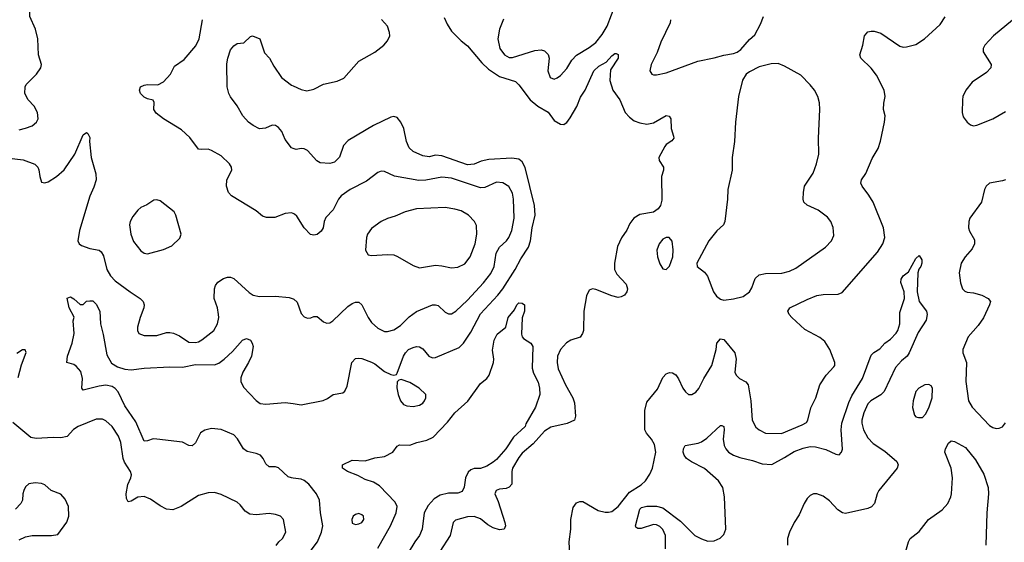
# Model space of a CAD drawing. Header units: inches. Extents: x 1649636 to 1815363, y 506543 to 641975.
# Tile 225 of 256: x 1708293 to 1714442, y 582847 to 586110. Entities that reach past the tile are written whole.
import ezdxf

# ---------------------------------------------------------------- set-up
doc = ezdxf.new("R2010")
doc.units = ezdxf.units.IN
doc.header["$MEASUREMENT"] = 0
doc.layers.add('B7508', color=7, linetype='Continuous')
doc.layers.add('B7518', color=7, linetype='Continuous')

msp = doc.modelspace()

# ---------------------------------------------------------------- linework, layer by layer
at = {"layer": 'B7508', "color": 5}
for points, elevation in [([(1708290, 585422.6), (1708328.2, 585431.8), (1708370, 585446.4), (1708397, 585470), (1708407.3, 585490), (1708403.6, 585530), (1708382.4, 585570), (1708345.1, 585610), (1708324.5, 585650), (1708326, 585690), (1708334.2, 585705.8), (1708397.2, 585770), (1708424, 585810), (1708429.3, 585830), (1708411.3, 585890), (1708405.3, 585990), (1708390.8, 586050.8), (1708355.4, 586130), (1708354.7, 586190), (1708347.6, 586210), (1708319.6, 586250), (1708270, 586299.5)], 680), ([(1710000, 584899.7), (1709990, 584903.5), (1709950, 584899.7), (1709885.7, 584874.3), (1709834, 584874), (1709810, 584883.6), (1709770, 584917.4), (1709614.5, 585010), (1709596.9, 585030), (1709585.1, 585070), (1709586.6, 585110), (1709616.9, 585170), (1709616.3, 585190), (1709602.9, 585210), (1709550, 585259.7), (1709490, 585293.3), (1709470, 585301.6), (1709430, 585298.7), (1709410, 585302.4), (1709355.3, 585375.3), (1709303.1, 585423.1), (1709190, 585490.6), (1709145.5, 585525.5), (1709130.8, 585550), (1709132.1, 585592.1), (1709127.3, 585607.3), (1709090, 585615.1), (1709070, 585626.9), (1709046.9, 585650), (1709040.5, 585670), (1709048, 585690), (1709070, 585701.7), (1709090, 585705.2), (1709156.4, 585703.6), (1709190, 585721.3), (1709233.7, 585770), (1709259.2, 585820.8), (1709319.2, 585860.8), (1709392.3, 585947.7), (1709413.6, 585990), (1709434.8, 586110)], 660), ([(1710000, 585306.4), (1709989.6, 585309.6), (1709950, 585361.2), (1709930, 585412.7), (1709910, 585437), (1709890, 585449.4), (1709870, 585452.3), (1709827.5, 585432.5), (1709790, 585429.4), (1709750, 585449.5), (1709722.7, 585470), (1709686.6, 585510), (1709651.6, 585571.6), (1709610, 585628.7), (1709599.3, 585650), (1709589.4, 585690), (1709586.5, 585833.5), (1709592, 585870), (1709610, 585921), (1709630, 585946), (1709650, 585961), (1709693.6, 585966.4), (1709734, 586006), (1709746, 586010), (1709792.2, 585990), (1709822.4, 585902.4), (1709853.4, 585870), (1709880, 585820), (1709928.3, 585748.3), (1709990, 585701.4), (1710000, 585696.9)], 640), ([(1708210, 585247.4), (1708314.2, 585234.2), (1708387.4, 585207.4), (1708405.5, 585190), (1708413.3, 585173.3), (1708419.5, 585130), (1708430, 585096), (1708450, 585090.6), (1708470, 585097.6), (1708522.4, 585130), (1708570, 585173.1), (1708638.2, 585270), (1708690, 585390.8), (1708710, 585406), (1708719.1, 585399.1), (1708730, 585374), (1708728.2, 585350), (1708739, 585250), (1708768.1, 585148.1), (1708770.2, 585110), (1708756.4, 585063.6), (1708731.4, 585008.6), (1708665.3, 584794.7), (1708654.9, 584730), (1708663.7, 584710), (1708679.5, 584699.5), (1708730, 584681), (1708790, 584670.2), (1708801.3, 584661.3), (1708815.2, 584635.2), (1708836.1, 584550), (1708859.2, 584510), (1708890, 584479.6), (1708982.4, 584410), (1709046, 584370), (1709064.9, 584350), (1709070.3, 584330), (1709067.7, 584310), (1709044.6, 584250), (1709028.7, 584190), (1709028.2, 584170), (1709036, 584150), (1709070, 584138.4), (1709150, 584138.3), (1709210, 584156.1), (1709230, 584157.3), (1709252.8, 584152.8), (1709290, 584136.9), (1709350, 584097), (1709390, 584094.6), (1709410, 584098.9), (1709430, 584110.3), (1709506, 584170), (1709528.2, 584210), (1709536, 584250), (1709534.8, 584270), (1709528.2, 584310), (1709507.3, 584370), (1709509.6, 584430.4), (1709515.1, 584450), (1709530, 584470.7), (1709565.3, 584494.7), (1709590, 584502.4), (1709610, 584502.4), (1709630, 584494), (1709725.8, 584405.8), (1709750.2, 584390.2), (1709790, 584382.4), (1709890, 584384.7), (1709975.6, 584375.6), (1710000, 584367.1)], 660), ([(1710000, 583247.3), (1709990, 583248.7), (1709970, 583256), (1709910, 583311.2), (1709890, 583318.9), (1709850, 583318.7), (1709830, 583337), (1709814.2, 583370), (1709796.4, 583390), (1709770, 583401.1), (1709713.6, 583413.6), (1709690, 583429.8), (1709654, 583494), (1709630, 583517.1), (1709550, 583551.4), (1709490, 583557.8), (1709450, 583546.2), (1709422.6, 583530), (1709390, 583467.6), (1709370, 583449.6), (1709350, 583451.2), (1709310, 583472.7), (1709148.5, 583491.5), (1709126.9, 583493.1), (1709090, 583479.7), (1709070, 583478.4), (1709018.5, 583598.5), (1708950, 583698), (1708907.2, 583787.2), (1708890, 583807.3), (1708870, 583820.6), (1708830, 583827.1), (1708790, 583821.7), (1708690, 583796), (1708681.6, 583810), (1708686, 583870), (1708674.2, 583914.2), (1708646.2, 583946.2), (1708630, 583956.3), (1708587, 583970), (1708591.3, 584010), (1708620.7, 584090), (1708632.3, 584150), (1708626.3, 584230), (1708632.5, 584252.5), (1708602.4, 584310), (1708590, 584372), (1708610, 584378.8), (1708630, 584367.3), (1708670, 584331.3), (1708690, 584332), (1708710, 584352), (1708730, 584354), (1708750, 584354), (1708770, 584334), (1708794, 584290), (1708797.4, 584210), (1708814.7, 584145.3), (1708836.7, 584016.7), (1708865.9, 583965.9), (1708902.7, 583942.7), (1708950, 583927.6), (1708990, 583924.1), (1709070, 583934.3), (1709230, 583942), (1709310, 583940.1), (1709390, 583956.8), (1709510, 583955.2), (1709535.4, 583964.6), (1709569.9, 583990.1), (1709621.1, 584038.9), (1709683.7, 584110), (1709710, 584119.3), (1709733.4, 584110), (1709745.5, 584090), (1709750.3, 584069.7), (1709741.1, 584010), (1709722.4, 583970), (1709685.8, 583910), (1709674, 583874), (1709673.4, 583850), (1709690, 583816.5), (1709770, 583731.6), (1709794.6, 583714.6), (1709830, 583709.4), (1709950, 583720.7), (1710000, 583712.8)], 640), ([(1708284.2, 583875.8), (1708304.9, 583955.1), (1708332.5, 584032.5), (1708328, 584048), (1708310, 584048.7), (1708274.9, 584025.1)], 660), ([(1709893.9, 582826.1), (1709910.8, 582849.2), (1709934, 582870), (1709954, 582910), (1709939.5, 582990), (1709921.2, 583010), (1709890, 583021.3), (1709850, 583026.9), (1709770, 583018.3), (1709730, 583023.5), (1709701, 583041), (1709670, 583080.7), (1709650, 583096.9), (1709550, 583144.7), (1709510, 583158), (1709470, 583155.8), (1709410, 583138.3), (1709301.6, 583070), (1709250, 583049.8), (1709210, 583053.5), (1709170, 583074), (1709110, 583116.3), (1709070, 583132.8), (1709030, 583127.8), (1708990, 583103.7), (1708970, 583099), (1708960.1, 583120.1), (1708958, 583150), (1708967.9, 583207.9), (1708987.1, 583250), (1708990.9, 583269.1), (1708985.1, 583290), (1708947.7, 583347.7), (1708938.3, 583370), (1708923.4, 583470), (1708909.8, 583510), (1708869.9, 583569.9), (1708830, 583606.3), (1708810, 583615.8), (1708770, 583614.8), (1708657.1, 583570), (1708629.3, 583550.7), (1708590, 583506.9), (1708550, 583499.8), (1708501.6, 583501.6), (1708395.1, 583495.1), (1708361.5, 583501.5), (1708250, 583595.1)], 660), ([(1708290, 582862.6), (1708330, 582882), (1708370, 582888.9), (1708491.5, 582888.5), (1708530, 582896.3), (1708587.9, 582972.1), (1708600.7, 583010), (1708597.6, 583070), (1708576.2, 583116.2), (1708550, 583147), (1708490, 583169.7), (1708450, 583205.1), (1708430, 583214), (1708390, 583218.7), (1708350, 583211.6), (1708330, 583192.3), (1708318.4, 583170), (1708312.4, 583150), (1708310.3, 583109.7), (1708300.7, 583090), (1708267.1, 583052.9)], 680)]:
    msp.add_lwpolyline(points, dxfattribs=dict(at, elevation=elevation))
at = {"layer": 'B7508', "color": 5, "elevation": 680}
msp.add_lwpolyline([(1709150, 584986), (1709130, 584982.7), (1709086.2, 584953.8), (1709050, 584938), (1709030, 584920.9), (1708999, 584881), (1708983, 584850), (1708978.4, 584830), (1708987.4, 584770), (1709004.3, 584724.3), (1709050, 584667.3), (1709070, 584653), (1709090, 584648.2), (1709190, 584674.6), (1709242.6, 584697.4), (1709293.6, 584746.4), (1709301.6, 584770), (1709268.6, 584888.6), (1709256.9, 584910), (1709170, 584978)], close=True, dxfattribs=at)
at = {"layer": 'B7518', "color": 5}
for points, elevation in [([(1711313.7, 586113.7), (1711289.2, 586050), (1711279.3, 585990), (1711292.1, 585930), (1711320.9, 585890), (1711350, 585874.4), (1711370, 585873.2), (1711510, 585917.7), (1711550, 585921.7), (1711570, 585915.3), (1711592.5, 585892.5), (1711599.5, 585870), (1711590.5, 585790), (1711605.5, 585750), (1711630, 585738), (1711650, 585746), (1711670, 585761.6), (1711710, 585804.4), (1711741.9, 585858.1), (1711770, 585889), (1711850, 585936.9), (1711890, 585966.7), (1711930, 586018), (1711961.5, 586070), (1712015.5, 586210)], 660), ([(1710000, 585696.9), (1710050, 585674.3), (1710086.8, 585666.8), (1710130, 585676.8), (1710190, 585706.4), (1710274.9, 585725.1), (1710316.1, 585743.9), (1710410, 585850.4), (1710510, 585907.6), (1710567.8, 585950), (1710590, 585977.1), (1710603.5, 586010), (1710602.4, 586030), (1710590, 586068.7), (1710551.9, 586111.9)], 640), ([(1710943.4, 586123.4), (1710961.5, 586081.5), (1710990, 586038.9), (1711050, 585978), (1711090, 585947.2), (1711179.8, 585839.8), (1711220.7, 585800.7), (1711290, 585754.4), (1711390, 585723.2), (1711410, 585703.6), (1711481.3, 585610), (1711529.2, 585569.2), (1711592.2, 585532.2), (1711630, 585480.7), (1711670, 585458.6), (1711690, 585456.1), (1711698.6, 585461.4), (1711710, 585469), (1711730, 585496.9), (1711771.8, 585568.2), (1711794.3, 585625.7), (1711823.7, 585670), (1711877.4, 585790), (1711910, 585819.7), (1711956.2, 585843.8), (1711990, 585884.4), (1712010, 585899.1), (1712018.5, 585898.5), (1712030, 585892), (1712030.3, 585870), (1711983, 585797), (1711979.1, 585730), (1711996.1, 585670), (1712041.3, 585610), (1712074.9, 585530), (1712100.5, 585500.5), (1712130, 585478.4), (1712165.1, 585465.1), (1712210, 585457), (1712250, 585467), (1712330, 585512.2), (1712348.1, 585508.1), (1712358.4, 585490), (1712361.3, 585430), (1712376.8, 585383.2), (1712377.3, 585370), (1712366.2, 585353.8), (1712330.8, 585330), (1712321.4, 585318.6), (1712284, 585250), (1712286.8, 585230), (1712313.4, 585190), (1712313, 585170), (1712300.7, 585130), (1712303, 584983), (1712295.2, 584950), (1712280.2, 584930), (1712250, 584907.6), (1712165.5, 584894.5), (1712128.7, 584870), (1712102.9, 584837.1), (1712083.6, 584796.4), (1712051.5, 584748.5), (1712026.5, 584693.5), (1712006.7, 584590), (1712007.7, 584550), (1712021.1, 584521.1), (1712079.2, 584459.2), (1712088.9, 584430), (1712083.6, 584410), (1712070, 584389.7), (1712050, 584379.1), (1712030, 584376.4), (1711990, 584384.8), (1711890, 584426), (1711870, 584429.7), (1711850, 584422), (1711833.2, 584386.8), (1711816.2, 584290), (1711813.1, 584170), (1711808.4, 584150), (1711793.1, 584126.9), (1711734.8, 584110), (1711707.5, 584092.5), (1711670.2, 584049.8), (1711652.4, 584010), (1711648.5, 583970), (1711656.5, 583930), (1711701.4, 583830), (1711746.4, 583750), (1711758.1, 583718.1), (1711764.7, 583635.3), (1711758, 583610), (1711711.9, 583588.1), (1711610, 583566.1), (1711570, 583540.3), (1711499.2, 583460.8), (1711430, 583403.8), (1711410, 583377.3), (1711371.2, 583310), (1711366.8, 583290), (1711366.4, 583210), (1711349, 583191), (1711330, 583183), (1711290, 583178.7), (1711267.7, 583170), (1711259.3, 583150), (1711281.2, 583101.2), (1711321.7, 582970), (1711326.4, 582950), (1711318.8, 582930), (1711290, 582925.4), (1711250, 582937.7), (1711216, 582956), (1711170, 582992.6), (1711130, 583008.3), (1711090, 583005.4), (1711014.4, 582985.6), (1710999.1, 582970), (1710981.3, 582890), (1710916.9, 582790)], 640), ([(1711727.6, 582770), (1711724.5, 582850), (1711734.5, 582930), (1711734, 582990), (1711750, 583064), (1711770, 583092.4), (1711790, 583101.3), (1711810, 583102), (1711905.7, 583045.7), (1711950, 583035.6), (1711970, 583034.3), (1711990, 583039.6), (1712030, 583071.4), (1712100.3, 583159.7), (1712174.7, 583205.3), (1712201.5, 583230), (1712228.5, 583271.5), (1712245, 583310), (1712264.5, 583410), (1712256.6, 583456.6), (1712237.6, 583490), (1712207.5, 583527.5), (1712196.8, 583550), (1712196.1, 583670), (1712210, 583721.3), (1712276.9, 583803.1), (1712310, 583875.3), (1712330, 583898), (1712350, 583906.4), (1712370, 583906), (1712390, 583893.4), (1712407.7, 583867.7), (1712433.7, 583810), (1712450, 583786), (1712470, 583770.4), (1712490, 583770.4), (1712515.3, 583784.7), (1712533.7, 583806.3), (1712565.4, 583870), (1712614.5, 583950), (1712643, 584050), (1712645.4, 584090), (1712670, 584118), (1712690, 584114), (1712758.9, 584030), (1712767.4, 583990), (1712759.5, 583910), (1712767, 583890), (1712787.7, 583870), (1712828.1, 583848.1), (1712841.1, 583830), (1712858, 583730), (1712868, 583610), (1712890, 583566.4), (1712910, 583548.9), (1712950, 583529.1), (1713050, 583526.5), (1713180.3, 583579.7), (1713205.6, 583594.4), (1713215.6, 583610), (1713234.3, 583685.7), (1713264.4, 583750), (1713289.8, 583830.2), (1713328.2, 583890), (1713378, 583942), (1713382.9, 583950), (1713384.2, 583970), (1713352.1, 584050), (1713321.2, 584101.2), (1713290, 584125.7), (1713195.1, 584175.1), (1713115.1, 584250), (1713097.6, 584270), (1713089.7, 584290.3), (1713102.7, 584310), (1713210, 584363.6), (1713270, 584387.7), (1713310, 584394.3), (1713404.5, 584395.5), (1713430, 584406.8), (1713650, 584657.6), (1713682.7, 584710), (1713695.5, 584750), (1713687.8, 584810), (1713621.8, 584970), (1713594.9, 585014.9), (1713553, 585070), (1713546, 585090), (1713549.7, 585110.3), (1713577, 585150), (1713616.9, 585243.1), (1713653.8, 585306.2), (1713669.5, 585350.5), (1713693.6, 585470), (1713697, 585510), (1713687.3, 585550), (1713689.5, 585589.5), (1713698.7, 585630), (1713691.3, 585670), (1713643.3, 585763.3), (1713610, 585806.6), (1713546, 585870), (1713539.3, 585890), (1713558.4, 585950), (1713569.6, 586010), (1713590, 586034), (1713610, 586039.1), (1713630, 586038), (1713670, 586026.7), (1713790, 585944.9), (1713810, 585939), (1713830, 585939.6), (1713890, 585955.9), (1713943.1, 585990), (1714040.9, 586079.1), (1714073.1, 586126.9)], 640), ([(1712356.4, 586110), (1712354.4, 586090), (1712296.4, 585970), (1712274.4, 585905.6), (1712236.4, 585830), (1712228.4, 585790), (1712241, 585770), (1712250, 585764.9), (1712270, 585764.9), (1712330, 585778.4), (1712528.3, 585851.7), (1712630, 585872), (1712690, 585889.2), (1712750, 585898), (1712772.6, 585907.4), (1712796.3, 585923.7), (1712850, 585986.4), (1712884.1, 586015.9), (1712918.3, 586081.7), (1712937.2, 586130)], 660), ([(1714492.2, 586107.8), (1714374.3, 586010), (1714319.6, 585950), (1714310.3, 585930), (1714310.4, 585910), (1714360.5, 585830), (1714358, 585810), (1714330, 585779.6), (1714240.3, 585719.7), (1714202.3, 585670), (1714183.6, 585630), (1714180.2, 585610), (1714178.3, 585530), (1714183.9, 585503.9), (1714210, 585470.5), (1714230, 585453), (1714250, 585448.2), (1714270, 585450.4), (1714370, 585490.4), (1714450, 585536.4)], 640), ([(1710000, 583712.8), (1710050, 583705), (1710187.6, 583732.4), (1710214.9, 583745.1), (1710250, 583770.5), (1710310, 583780.7), (1710324, 583790), (1710338.7, 583821.3), (1710367.1, 583970), (1710390, 583994.9), (1710410, 583997.6), (1710430, 583993.7), (1710490, 583972.6), (1710510, 583961.5), (1710570, 583913.1), (1710610, 583894.4), (1710630, 583890.7), (1710645.2, 583894.8), (1710650, 583902), (1710689, 584010), (1710701.5, 584030), (1710721.6, 584050), (1710750, 584064.2), (1710770, 584070.3), (1710790, 584067.7), (1710810, 584055.5), (1710848.1, 584008.1), (1710870, 583998.7), (1710890, 584001.1), (1711037, 584063), (1711065.1, 584090), (1711110, 584158.9), (1711170, 584272.5), (1711278.5, 584390), (1711309.9, 584430.1), (1711387.8, 584550), (1711422.3, 584617.7), (1711470.5, 584690), (1711482.7, 584730), (1711492.9, 584810), (1711511.6, 584890), (1711508.3, 584950), (1711450, 585186.3), (1711430, 585222), (1711410, 585238.2), (1711366.1, 585246.1), (1711223.2, 585236.8), (1711174.2, 585225.8), (1711130, 585207.6), (1711090, 585203.4), (1710930, 585259.9), (1710890, 585263.2), (1710850, 585254.4), (1710810, 585260.3), (1710750, 585287.8), (1710724.8, 585310), (1710707.8, 585350), (1710691.7, 585430), (1710674, 585470), (1710650, 585499.6), (1710630, 585506), (1710610, 585501.3), (1710502, 585450), (1710344.6, 585355.4), (1710315.8, 585324.2), (1710289.1, 585250.9), (1710258.6, 585221.4), (1710230, 585212.8), (1710170, 585215.6), (1710148.2, 585228.2), (1710090, 585293.2), (1710070, 585302.7), (1710050, 585305.2), (1710020.2, 585300.2), (1710000, 585306.4)], 640), ([(1710000, 584367.1), (1710005.2, 584365.2), (1710026, 584346), (1710050, 584276), (1710070, 584255.5), (1710090, 584246.4), (1710110, 584248.4), (1710130, 584257.1), (1710150, 584256.3), (1710190, 584223.8), (1710210, 584214.9), (1710230, 584217.1), (1710249.3, 584230), (1710341, 584319), (1710370, 584339), (1710390, 584346.3), (1710410, 584345.7), (1710430.2, 584330.2), (1710468.4, 584250), (1710490, 584219.6), (1710530, 584183.9), (1710570, 584163.6), (1710590, 584162.4), (1710630, 584173.2), (1710670, 584201.2), (1710725.5, 584254.5), (1710770, 584287.7), (1710870, 584329.3), (1710890, 584330.2), (1710905.2, 584325.2), (1710950, 584283.1), (1710970, 584272.9), (1710990, 584274.3), (1711015.8, 584290), (1711090, 584359.6), (1711190, 584467.3), (1711234.4, 584525.6), (1711255.4, 584570), (1711267.7, 584652.3), (1711290, 584689.3), (1711332.7, 584730), (1711347.1, 584750), (1711365.8, 584794.2), (1711380.2, 584870), (1711377.4, 584990), (1711370, 585026), (1711348.1, 585068.1), (1711310, 585092.3), (1711270, 585094.5), (1711197.4, 585062.6), (1711170, 585059.8), (1710990, 585120.9), (1710930, 585126), (1710830, 585107), (1710785.6, 585105.6), (1710632.9, 585132.9), (1710570, 585162.9), (1710550, 585165.1), (1710530, 585155.1), (1710458, 585102), (1710357.1, 585050), (1710300.3, 585010), (1710284.2, 584990), (1710250, 584922.7), (1710204.1, 584875.9), (1710194, 584850), (1710187.3, 584810), (1710174.8, 584790), (1710150, 584769.2), (1710130, 584765.2), (1710108.1, 584768.1), (1710070, 584809.5), (1710023.8, 584883.8), (1710010, 584895.8), (1710000, 584899.7)], 660), ([(1714449.1, 585110.9), (1714430, 585103.1), (1714350.2, 585089.8), (1714329.1, 585070), (1714317.3, 585050), (1714298.5, 584970), (1714227.2, 584870), (1714220.2, 584850), (1714218.5, 584810), (1714224, 584790), (1714255.2, 584735.2), (1714256.2, 584710), (1714240.9, 584679.1), (1714197.8, 584630), (1714172.8, 584590), (1714160.2, 584530), (1714167.7, 584467.7), (1714181.1, 584430), (1714196, 584416), (1714209.3, 584409.3), (1714250, 584404.1), (1714300.4, 584390), (1714341.6, 584370), (1714354.9, 584350), (1714350.2, 584330), (1714311.3, 584248.7), (1714279.4, 584200.6), (1714215.2, 584130), (1714182.6, 584050), (1714182.4, 584030), (1714206.4, 583970), (1714201.8, 583850), (1714218.4, 583730), (1714240.2, 583690), (1714350, 583576.5), (1714370, 583563.1), (1714390, 583557.4), (1714410, 583558.9), (1714430, 583567.4), (1714450, 583593)], 640), ([(1712326.7, 582806.7), (1712326.7, 582890), (1712310, 582927.1), (1712290, 582946.6), (1712270, 582955.4), (1712250, 582957.4), (1712173.2, 582933.2), (1712153.9, 582933.9), (1712141.5, 582941.5), (1712138, 582950), (1712165.3, 583054.7), (1712175.2, 583064.8), (1712210, 583071.7), (1712270, 583073), (1712310, 583062.9), (1712419.5, 582979.5), (1712510, 582890.1), (1712550, 582868.9), (1712590, 582855.1), (1712630, 582857.1), (1712667.7, 582872.3), (1712690, 582895.8), (1712701.8, 582930), (1712693.9, 583130), (1712684.9, 583190), (1712656.2, 583230), (1712570, 583308.1), (1712487.3, 583350), (1712457.6, 583370), (1712443, 583390), (1712436.9, 583410), (1712437.6, 583430), (1712448.3, 583451.7), (1712530, 583466), (1712550, 583475.2), (1712583.6, 583496.4), (1712670, 583576.4), (1712676.7, 583576.7), (1712690.2, 583570.2), (1712692.2, 583550), (1712685.8, 583490), (1712692, 583452), (1712702.3, 583430), (1712720.3, 583410), (1712751.5, 583391.5), (1712790, 583376.5), (1712870, 583358.4), (1712930, 583337.6), (1712990, 583333.2), (1713070, 583375.9), (1713130, 583414.4), (1713184.6, 583435.4), (1713230, 583445.5), (1713263.3, 583443.3), (1713327.2, 583427.2), (1713390, 583398.3), (1713410, 583394), (1713426, 583410), (1713430.6, 583429.4), (1713423.8, 583550), (1713426.7, 583590), (1713470, 583719.3), (1713490, 583761.1), (1713555.6, 583870), (1713610, 584016), (1713627.5, 584032.5), (1713664.5, 584055.5), (1713696, 584090), (1713730, 584114.9), (1713767.2, 584152.8), (1713777.6, 584170), (1713788.5, 584210), (1713790, 584281), (1713818, 584370), (1713815.4, 584410), (1713796.4, 584470), (1713796.8, 584490), (1713810, 584510.3), (1713844.2, 584535.8), (1713890, 584618), (1713910, 584638), (1713926, 584610), (1713926, 584590), (1713921, 584570), (1713907.3, 584552.7), (1713901, 584530), (1713897.6, 584410), (1713910.6, 584350.6), (1713955.5, 584290), (1713960.5, 584270), (1713953.7, 584233.7), (1713903.2, 584156.8), (1713848, 584030), (1713834.7, 584010), (1713799.7, 583980.3), (1713762.1, 583937.9), (1713690.5, 583789.5), (1713670, 583767.2), (1713608.8, 583731.2), (1713588.8, 583711.2), (1713563.9, 583656.1), (1713551.5, 583610), (1713551.5, 583590), (1713561.7, 583550), (1713590, 583500.2), (1713623.3, 583463.3), (1713696.2, 583416.2), (1713770, 583352), (1713779.6, 583330), (1713772.6, 583310), (1713658.2, 583170), (1713647.8, 583150), (1713630.8, 583089.2), (1713611.4, 583068.6), (1713590, 583058.4), (1713450, 583027.4), (1713430.9, 583030.9), (1713403, 583050), (1713350, 583106), (1713310, 583134.3), (1713270, 583149.7), (1713250, 583149.7), (1713230, 583139.7), (1713210, 583119.6), (1713192.7, 583090), (1713161.6, 583018.4), (1713130.3, 582970), (1713101.1, 582910), (1713088.7, 582870), (1713088.4, 582830)], 620), ([(1710530, 582811.1), (1710609.2, 582950), (1710643.7, 583030), (1710650.7, 583070), (1710638.4, 583098.4), (1710539.3, 583199.3), (1710502.5, 583222.5), (1710450, 583238.7), (1710404.2, 583264.2), (1710339, 583290), (1710309, 583310), (1710308.7, 583330), (1710370, 583359.5), (1710450, 583354.6), (1710510, 583373.4), (1710570, 583382.4), (1710622.7, 583410), (1710650, 583446.8), (1710665.1, 583454.9), (1710730, 583453.4), (1710773.2, 583470), (1710835.7, 583484.3), (1710875.9, 583504.1), (1710963.6, 583596.4), (1711010, 583654.9), (1711091.7, 583728.3), (1711170, 583838), (1711209.4, 583870.6), (1711224, 583890), (1711252, 583970), (1711254.5, 583990), (1711246.1, 584046.1), (1711255.6, 584110), (1711274.5, 584145.5), (1711329.6, 584190), (1711344.2, 584250), (1711382, 584298), (1711397.2, 584330), (1711410, 584342.8), (1711430, 584341), (1711444.7, 584330), (1711446, 584290), (1711431, 584249), (1711426.8, 584146.8), (1711431.3, 584130), (1711439.8, 584119.8), (1711484.7, 584090), (1711497.3, 584070), (1711494.2, 583934.2), (1711502.3, 583902.3), (1711530, 583846), (1711539.3, 583810), (1711540.7, 583770), (1711514, 583690), (1711453.4, 583586.6), (1711450.3, 583570), (1711377.3, 583502.7), (1711328.4, 583430), (1711270, 583365), (1711250, 583346.8), (1711210, 583321.6), (1711170, 583308), (1711130, 583306.9), (1711110, 583299.4), (1711094.4, 583285.6), (1711075.9, 583250), (1711068.2, 583191.8), (1711056.3, 583163.7), (1711030, 583153.1), (1710970, 583153), (1710918.2, 583141.8), (1710881.6, 583118.4), (1710842.7, 583077.3), (1710818.7, 583030), (1710805.4, 582930), (1710790.1, 582890), (1710760.2, 582850), (1710719.6, 582780.4)], 620), ([(1713817.6, 582762.4), (1713842.8, 582850), (1713854, 582870), (1713910, 582913.8), (1713967.3, 582990), (1714053.5, 583050), (1714088.3, 583090), (1714107.8, 583130), (1714112.3, 583150), (1714118.4, 583250), (1714109.2, 583310), (1714070.7, 583410), (1714074.4, 583430), (1714093.4, 583466.6), (1714110, 583481.5), (1714130, 583475.9), (1714198.3, 583438.3), (1714262.5, 583362.5), (1714312.9, 583272.9), (1714340.2, 583190), (1714342.9, 583150), (1714332.6, 583030), (1714326.3, 582830)], 620), ([(1710000, 582600.1), (1710020.4, 582630), (1710061, 582730), (1710152.5, 582850), (1710178.5, 582910), (1710185.8, 582950), (1710170.9, 583030), (1710164.1, 583110), (1710146.3, 583150), (1710099.4, 583210), (1710070, 583231.9), (1710050, 583240.6), (1710000, 583247.3)], 640)]:
    msp.add_lwpolyline(points, dxfattribs=dict(at, elevation=elevation))
for points, elevation in [([(1713030, 585836.2), (1712984.7, 585835.3), (1712910, 585816), (1712850, 585785.1), (1712830, 585769.6), (1712807.6, 585732.4), (1712782, 585630), (1712762.2, 585470), (1712757.5, 585350), (1712741.6, 585250), (1712743.2, 585170), (1712714.3, 585050), (1712713.1, 584990), (1712697, 584850), (1712688.4, 584830), (1712647.3, 584792.7), (1712597.1, 584730), (1712522, 584590), (1712522.8, 584570), (1712570, 584533), (1712587.9, 584507.9), (1712625.7, 584410), (1712643.7, 584383.7), (1712670, 584364.6), (1712690, 584359.6), (1712750, 584366.7), (1712810, 584380.9), (1712849.7, 584410), (1712865, 584435), (1712886.7, 584493.3), (1712910, 584516.2), (1712950, 584525.2), (1713053.1, 584526.9), (1713100.5, 584539.5), (1713140.5, 584559.5), (1713324.5, 584690), (1713362, 584730), (1713376.6, 584763.4), (1713372.3, 584812.3), (1713357.6, 584850), (1713338, 584878), (1713279.8, 584919.8), (1713210, 584951.5), (1713189.6, 584970), (1713185.1, 584990), (1713186.9, 585030), (1713194.8, 585070), (1713247.9, 585152.1), (1713269.7, 585210), (1713284, 585270), (1713282, 585370), (1713289.5, 585550), (1713287, 585590), (1713277.6, 585630), (1713255.8, 585670), (1713230, 585702.9), (1713170, 585764.5), (1713070, 585819.6)], 660), ([(1710950, 584937.4), (1710770, 584929.7), (1710701, 584910), (1710637.7, 584882.3), (1710590, 584869.6), (1710550.8, 584850), (1710490, 584805.6), (1710464.6, 584770), (1710458, 584750), (1710453.4, 584670), (1710470, 584642), (1710490, 584638), (1710590, 584644.2), (1710630, 584641.1), (1710652.4, 584632.4), (1710750, 584574.9), (1710790, 584561.6), (1710890, 584577.4), (1710930, 584574), (1710990, 584560.2), (1711030, 584564), (1711073.5, 584586.5), (1711105.1, 584630), (1711136.8, 584710), (1711146.6, 584770), (1711144.9, 584824.9), (1711133.3, 584850), (1711096.3, 584890), (1711050, 584915.9), (1711010, 584927.7)], 680), ([(1712330, 584749.2), (1712310, 584739.3), (1712286.4, 584710), (1712272.7, 584670), (1712275.8, 584630), (1712290, 584584.7), (1712310, 584554.8), (1712330, 584550.7), (1712350, 584571), (1712371.3, 584630), (1712373, 584673), (1712366.6, 584726.6), (1712349.1, 584749.1)], 660), ([(1710676, 583864), (1710659.8, 583860.2), (1710650.6, 583849.4), (1710648.5, 583811.5), (1710656.4, 583770), (1710670.6, 583730), (1710690, 583708), (1710710, 583698), (1710750, 583694.9), (1710790, 583702.4), (1710810, 583716.3), (1710820.7, 583730), (1710829.5, 583750), (1710829.4, 583770), (1710786.6, 583810), (1710730, 583844.7)], 640), ([(1713970, 583832.3), (1713944.7, 583830), (1713908, 583810), (1713890, 583789), (1713873, 583730), (1713868.5, 583688.5), (1713881.6, 583641.6), (1713890, 583631), (1713905.2, 583625.2), (1713930, 583626.8), (1713950, 583646), (1713970, 583686), (1713991.1, 583750), (1713994, 583810), (1713984.5, 583824.5)], 640), ([(1710410, 583026), (1710390, 583020.9), (1710374.8, 583010), (1710366, 582990), (1710370, 582966.8), (1710390, 582959.1), (1710410, 582963), (1710430, 582971), (1710442.7, 582990), (1710439.3, 583010), (1710430, 583019.3)], 640)]:
    msp.add_lwpolyline(points, close=True, dxfattribs=dict(at, elevation=elevation))

doc.saveas('drawing.dxf')
